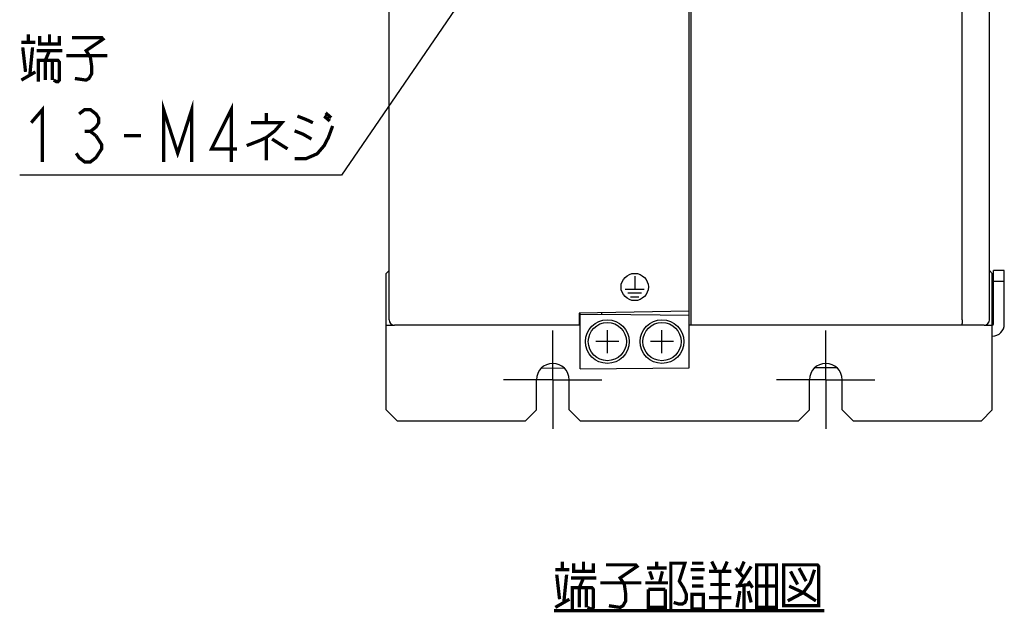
# Model space of a CAD drawing. Extents: x 97 to 1223, y 94 to 848.
# Tile 3 of 40: x 97 to 278, y 457 to 566. Entities that reach past the tile are written whole.
import ezdxf

# ---------------------------------------------------------------- set-up
doc = ezdxf.new("R2010")
doc.units = 0
doc.header["$LTSCALE"] = 69.3
doc.linetypes.add('CENTER', pattern=[0.6, 0.375, -0.075, 0.075, -0.075])
for name, color, linetype in [('ALL_AXIS', 7, 'CONTINUOUS'), ('ALL_CURVE', 7, 'CONTINUOUS'), ('ALL_FEATURES', 7, 'CONTINUOUS'), ('ALL_NOTE', 7, 'CONTINUOUS')]:
    doc.layers.add(name, color=color, linetype=linetype)

msp = doc.modelspace()

# ---------------------------------------------------------------- linework, layer by layer
at = {"layer": 'ALL_AXIS', "color": 7, "linetype": 'CENTER'}
for p, q in [((195, 500), (195, 509)), ((245, 500), (245, 509)), ((195, 500), (186, 500)), ((195, 500), (204, 500)), ((195, 500), (195, 491)), ((245, 500), (236, 500)), ((245, 500), (254, 500)), ((245, 500), (245, 491))]:
    msp.add_line(p, q, dxfattribs=at)
at = {"layer": 'ALL_AXIS', "color": 7, "linetype": 'CONTINUOUS'}
for centre, radius in [((205, 507), 4), ((205, 507), 3.5), ((215, 507), 4), ((215, 507), 3.5)]:
    msp.add_circle(centre, radius, dxfattribs=at)
at = {"layer": 'ALL_AXIS', "color": 3, "linetype": 'CONTINUOUS'}
for centre in [(195, 500), (245, 500)]:
    msp.add_arc(centre, 3, 0, 180, dxfattribs=at)
at = {"layer": 'ALL_CURVE', "color": 4, "linetype": 'CONTINUOUS'}
for p, q in [((210, 519), (210, 516.6)), ((208.25, 516.6), (211.75, 516.6)), ((208.75, 515.9), (211.25, 515.9)), ((209.25, 515.2), (210.75, 515.2))]:
    msp.add_line(p, q, dxfattribs=at)
at = {"layer": 'ALL_CURVE', "color": 40, "linetype": 'CONTINUOUS'}
for p, q in [((205, 504.9), (205, 509.1)), ((215, 504.9), (215, 509.1)), ((207.1, 507), (202.9, 507)), ((217.1, 507), (212.9, 507))]:
    msp.add_line(p, q, dxfattribs=at)
at = {"layer": 'ALL_CURVE', "color": 4, "linetype": 'CONTINUOUS'}
msp.add_circle((210, 517), 2.5, dxfattribs=at)
at = {"layer": 'ALL_FEATURES', "color": 7, "linetype": 'CONTINUOUS'}
for p, q in [((220, 502.175), (220, 760)), ((165, 511), (165, 759)), ((220.3, 597.743), (220.3, 510)), ((270, 511), (270, 597.743)), ((275, 511), (275, 598.3)), ((277.7, 520), (275.7, 520)), ((277.7, 510.2), (277.7, 520)), ((277.7, 518), (275.7, 518)), ((220, 512.553), (199.8, 512.2)), ((199.8, 512.2), (199.8, 510)), ((200, 502), (200, 512.203)), ((204, 512), (204, 512.273)), ((199.797, 512.051), (200, 512.048)), ((200, 511.965), (204, 512)), ((204, 512), (220, 511.86)), ((200, 510), (166, 510)), ((274, 510), (220, 510)), ((192.959, 502.192), (197.073, 502.156)), ((200, 502), (220, 502.175)), ((243.013, 502.244), (246.94, 502.279))]:
    msp.add_line(p, q, dxfattribs=at)
at = {"layer": 'ALL_FEATURES', "color": 3, "linetype": 'CONTINUOUS'}
for p, q in [((165, 520), (164.5, 519.5)), ((164.5, 494.5), (164.5, 519.5)), ((275.5, 519.5), (275, 520)), ((275.5, 494.5), (275.5, 519.5)), ((275.7, 510.2), (275.7, 520)), ((164.5, 510), (166, 510)), ((274, 510), (275.5, 510)), ((192, 494.5), (192, 500)), ((198, 494.5), (198, 500)), ((242, 494.5), (242, 500)), ((248, 494.5), (248, 500)), ((164.5, 494.5), (166.5, 492.5)), ((190, 492.5), (192, 494.5)), ((198, 494.5), (200, 492.5)), ((240, 492.5), (242, 494.5)), ((248, 494.5), (250, 492.5)), ((273.5, 492.5), (275.5, 494.5)), ((166.5, 492.5), (190, 492.5)), ((200, 492.5), (240, 492.5)), ((250, 492.5), (273.5, 492.5))]:
    msp.add_line(p, q, dxfattribs=at)
at = {"layer": 'ALL_FEATURES', "color": 7, "linetype": 'CONTINUOUS'}
msp.add_lwpolyline([(270, 511), (269.995, 510.775), (269.981, 510.562), (269.957, 510.373), (269.927, 510.215), (269.89, 510.097), (269.85, 510.025), (269.807, 510)], dxfattribs=at)
for centre, radius, start, end in [((166, 511), 1, 180, 270), ((274, 511), 1, 270, 360), ((275.5, 510.2), 2.2, 270, 360)]:
    msp.add_arc(centre, radius, start, end, dxfattribs=at)
at = {"layer": 'ALL_FEATURES', "color": 3, "linetype": 'CONTINUOUS'}
msp.add_arc((275.5, 510.2), 0.2, 270, 360, dxfattribs=at)
at = {"layer": 'ALL_NOTE', "color": 2, "linetype": 'CONTINUOUS'}
for p, q in [((181.872, 574.894), (156.3, 537.5)), ((155.189, 537.5), (97.397, 537.5)), ((156.3, 537.5), (155.189, 537.5))]:
    msp.add_line(p, q, dxfattribs=at)
at = {"layer": 'ALL_NOTE', "color": 2, "linetype": 'CONTINUOUS', "const_width": 0.6}
for points in [[(98.945, 561.8), (98.945, 563.3)], [(101.009, 563), (101.009, 561.5), (104.621, 561.5), (104.621, 563)], [(102.815, 563.3), (102.815, 561.5)], [(106.943, 562.7), (112.361, 562.7), (112.619, 562.4), (109.523, 560.3), (110.297, 559.1), (110.555, 557.3), (110.555, 556.1), (110.039, 555.2), (109.523, 554.9), (107.459, 555.2)], [(97.655, 561.8), (100.235, 561.8)], [(97.913, 560.9), (98.429, 556.4)], [(99.203, 555.8), (99.719, 560.9)], [(100.493, 560.3), (105.137, 560.3)], [(102.041, 558.5), (102.815, 560.3)], [(105.911, 559.4), (113.393, 559.4)], [(100.751, 554.6), (100.751, 558.5), (104.363, 558.5), (104.621, 558.2), (104.621, 554.9), (104.363, 554.6), (104.105, 554.6), (103.589, 554.9)], [(102.041, 558.5), (102.041, 554.9)], [(103.331, 558.5), (103.331, 554.9)], [(97.655, 554.9), (100.235, 556.4)], [(99.461, 547.1), (101.525, 549.5), (101.525, 539.9)], [(123.713, 539.9), (123.713, 549.5), (126.293, 541.5), (128.873, 549.5), (128.873, 539.9)], [(136.097, 539.9), (136.097, 549.5), (132.485, 542.3), (137.129, 542.3)], [(108.233, 548.7), (109.265, 549.5), (110.297, 549.5), (111.329, 548.7), (111.845, 547.9), (111.845, 547.1), (111.329, 546.3), (110.297, 545.5), (111.329, 544.7)], [(142.547, 548.9), (142.547, 547.1)], [(148.223, 548.3), (149.771, 547.7), (151.061, 547.1)], [(153.125, 548.3), (154.157, 547.4)], [(153.383, 548.9), (154.415, 548)], [(139.709, 547.1), (145.385, 547.1), (144.095, 545.6), (142.547, 544.4), (141.257, 543.8), (138.935, 542.9)], [(147.707, 540.5), (149.771, 540.5), (151.835, 541.4), (153.125, 542.9), (153.899, 544.4), (154.673, 546.5)], [(111.329, 544.7), (112.361, 543.1), (112.361, 542.3), (111.845, 541.5), (111.329, 540.7), (110.297, 539.9), (109.265, 539.9), (108.233, 540.7), (107.717, 541.5)], [(109.265, 545.5), (110.297, 545.5)], [(116.489, 544.7), (119.585, 544.7)], [(142.547, 544.4), (142.547, 540.2)], [(147.707, 545.6), (149.255, 545), (150.803, 544.1)], [(143.579, 544.1), (146.417, 542.3)], [(195.466, 465.2), (198.046, 465.2)], [(196.756, 465.2), (196.756, 466.7)], [(198.82, 466.4), (198.82, 464.9), (202.432, 464.9), (202.432, 466.4)], [(200.626, 466.7), (200.626, 464.9)], [(204.754, 466.1), (210.172, 466.1), (210.43, 465.8), (207.334, 463.7), (208.108, 462.5), (208.366, 460.7), (208.366, 459.5), (207.85, 458.6), (207.334, 458.3), (205.27, 458.6)], [(212.236, 465.5), (215.848, 465.5)], [(214.042, 465.5), (214.042, 466.7)], [(216.622, 458), (216.622, 466.4), (219.202, 466.4), (218.17, 463.1), (218.944, 461.9), (219.46, 460.7), (219.46, 459.8), (219.202, 459.2), (218.686, 458.9), (218.17, 458.9), (217.138, 459.2)], [(220.234, 465.2), (222.814, 465.2)], [(220.492, 466.4), (222.556, 466.4)], [(224.104, 466.7), (224.878, 465.2)], [(226.168, 464.9), (226.942, 466.7)], [(228.49, 465.5), (230.038, 463.7)], [(231.328, 465.8), (229.006, 462.2)], [(230.038, 466.7), (229.264, 464.9)], [(232.36, 466.1), (232.36, 458.3), (235.972, 458.3), (235.972, 466.1), (232.36, 466.1)], [(234.166, 466.1), (234.166, 458.3)], [(237.262, 466.1), (237.262, 458.6), (243.712, 458.6), (243.712, 465.8), (243.454, 466.1), (237.262, 466.1)], [(242.938, 465.2), (242.164, 462.8), (240.874, 461), (238.036, 459.5)], [(240.1, 465.5), (241.39, 463.1)], [(195.724, 464.3), (196.24, 459.8)], [(197.014, 459.2), (197.53, 464.3)], [(198.304, 463.7), (202.948, 463.7)], [(199.852, 461.9), (200.626, 463.7)], [(212.752, 464.9), (213.268, 463.4)], [(215.074, 464.9), (214.558, 462.8)], [(220.492, 463.7), (222.556, 463.7)], [(223.588, 464.9), (227.716, 464.9)], [(225.652, 464.9), (225.652, 458)], [(238.552, 464.9), (239.842, 462.5)], [(198.562, 458), (198.562, 461.9), (202.174, 461.9), (202.432, 461.6), (202.432, 458.3), (202.174, 458), (201.916, 458), (201.4, 458.3)], [(199.852, 461.9), (199.852, 458.3)], [(201.142, 461.9), (201.142, 458.3)], [(203.722, 462.8), (211.204, 462.8)], [(211.978, 462.8), (216.106, 462.8)], [(215.59, 461.6), (212.494, 461.6)], [(212.494, 461.6), (212.494, 458.3), (215.59, 458.3), (215.59, 461.6)], [(220.492, 462.2), (222.556, 462.2)], [(223.846, 462.5), (227.458, 462.5)], [(228.49, 462.2), (231.07, 462.5)], [(230.038, 462.2), (230.038, 458)], [(230.812, 463.1), (231.586, 461.9)], [(232.36, 462.2), (235.972, 462.2)], [(238.294, 462.2), (240.874, 461), (243.196, 459.5)], [(195.466, 458.3), (198.046, 459.8)], [(220.492, 460.7), (220.492, 458), (222.556, 458), (222.556, 460.7), (220.492, 460.7)], [(223.588, 460.1), (227.716, 460.1)], [(228.748, 458.3), (229.264, 461.3)], [(230.812, 461.3), (231.328, 459.2)], [(195.208, 457.7), (244.744, 457.7)]]:
    msp.add_lwpolyline(points, dxfattribs=at)

doc.saveas('drawing.dxf')
